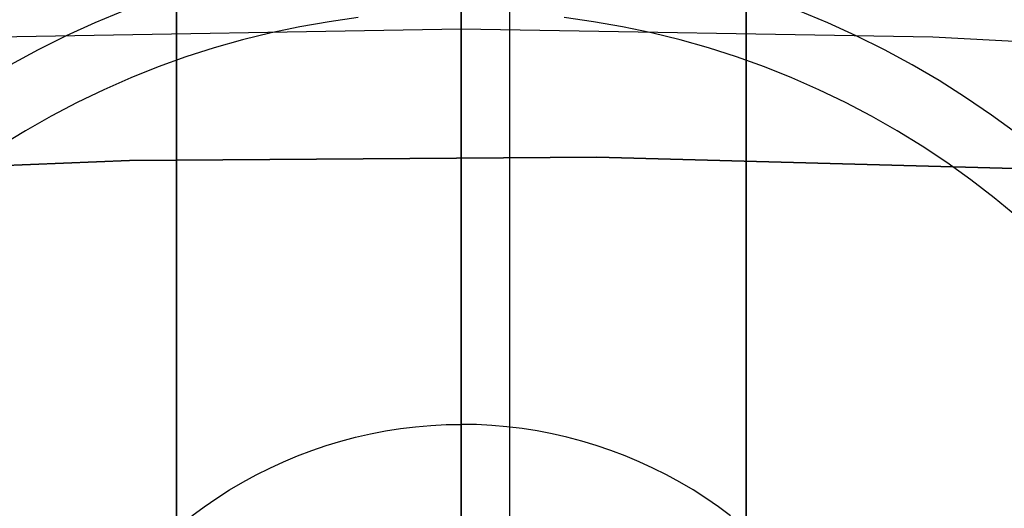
# Model space of a CAD drawing. Header units: millimetres. Extents: x 8929 to 10091, y -2708 to -1691.
# Tile 158 of 196: x 9508.43 to 9511.88, y -2011.86 to -2010.14. Entities that reach past the tile are written whole.
import ezdxf

# ---------------------------------------------------------------- set-up
doc = ezdxf.new("R2010")
doc.units = ezdxf.units.MM
for name, color, linetype in [('1', 7, 'Continuous'), ('COLOR EXT', 7, 'Continuous'), ('luz', 7, 'Continuous'), ('PLASTICO NEGRO', 7, 'Continuous')]:
    doc.layers.add(name, color=color, linetype=linetype)

msp = doc.modelspace()

# ---------------------------------------------------------------- linework, layer by layer
at = {"layer": '1', "color": 7, "true_color": 0xffffff}
for p, q in [((9510.1469, -2133.9261, 71.7042), (9510.1469, -1982.3154, 71.7042)), ((9510.1469, -2038.1211, 44.6532), (9510.1469, -1990.1207, 44.6532))]:
    msp.add_line(p, q, dxfattribs=at)
at = {"layer": 'COLOR EXT', "color": 30, "true_color": 0xff8d00}
for p, q in [((9508.976, -2023.126, 21.6035), (9508.976, -1985.1276, 21.6035)), ((9508.976, -1985.1276, 25.6035), (9508.976, -2023.126, 25.6035)), ((9508.976, -2023.126, 23.6035), (9508.976, -1985.1276, 23.6035)), ((9509.976, -2023.1117, 25.6035), (9509.976, -1985.1207, 25.6035)), ((9510.976, -1985.1276, 21.6035), (9510.976, -2023.126, 21.6035)), ((9510.976, -2023.126, 25.6035), (9510.976, -1985.1276, 25.6035)), ((9510.976, -2023.126, 23.6035), (9510.976, -1985.1276, 23.6035)), ((9508.7916, -2010.11, 19.5035), (9508.6898, -2010.1522, 19.5035)), ((9509.976, -2011.5617, 6.5035), (9509.976, -2010.1117, 6.5035)), ((9511.2622, -2010.1522, 19.5035), (9511.1604, -2010.11, 19.5035)), ((9508.6898, -2010.1522, 19.5035), (9508.5896, -2010.1978, 19.5035)), ((9509.5118, -2010.1478, 6.5035), (9509.4098, -2010.1656, 6.5035)), ((9509.6144, -2010.1336, 6.5035), (9509.5118, -2010.1478, 6.5035)), ((9510.4402, -2010.1478, 6.5035), (9510.3376, -2010.1336, 6.5035)), ((9510.5422, -2010.1656, 6.5035), (9510.4402, -2010.1478, 6.5035)), ((9511.3624, -2010.1978, 19.5035), (9511.2622, -2010.1522, 19.5035)), ((9509.3084, -2010.1869, 6.5035), (9509.2079, -2010.2117, 6.5035)), ((9509.4098, -2010.1656, 6.5035), (9509.3084, -2010.1869, 6.5035)), ((9510.6436, -2010.1869, 6.5035), (9510.5422, -2010.1656, 6.5035)), ((9510.7441, -2010.2117, 6.5035), (9510.6436, -2010.1869, 6.5035)), ((9508.5896, -2010.1978, 19.5035), (9508.491, -2010.2468, 19.5035)), ((9509.2079, -2010.2117, 6.5035), (9509.1082, -2010.2399, 6.5035)), ((9510.8438, -2010.2399, 6.5035), (9510.7441, -2010.2117, 6.5035)), ((9511.461, -2010.2468, 19.5035), (9511.3624, -2010.1978, 19.5035)), ((9508.491, -2010.2468, 19.5035), (9508.3941, -2010.2991, 19.5035)), ((9509.1082, -2010.2399, 6.5035), (9509.0096, -2010.2716, 6.5035)), ((9510.9424, -2010.2716, 6.5035), (9510.8438, -2010.2399, 6.5035)), ((9511.5579, -2010.2991, 19.5035), (9511.461, -2010.2468, 19.5035)), ((9509.0096, -2010.2716, 6.5035), (9508.9122, -2010.3066, 6.5035)), ((9511.0398, -2010.3066, 6.5035), (9510.9424, -2010.2716, 6.5035)), ((9508.9122, -2010.3066, 6.5035), (9508.816, -2010.345, 6.5035)), ((9511.136, -2010.345, 6.5035), (9511.0398, -2010.3066, 6.5035)), ((9511.653, -2010.3548, 19.5035), (9511.5579, -2010.2991, 19.5035)), ((9508.816, -2010.345, 6.5035), (9508.7212, -2010.3867, 6.5035)), ((9511.2308, -2010.3867, 6.5035), (9511.136, -2010.345, 6.5035)), ((9511.7461, -2010.4136, 19.5035), (9511.653, -2010.3548, 19.5035)), ((9508.7212, -2010.3867, 6.5035), (9508.6279, -2010.4317, 6.5035)), ((9511.3241, -2010.4317, 6.5035), (9511.2308, -2010.3867, 6.5035)), ((9508.6279, -2010.4317, 6.5035), (9508.5362, -2010.4798, 6.5035)), ((9511.4158, -2010.4798, 6.5035), (9511.3241, -2010.4317, 6.5035)), ((9511.8371, -2010.4756, 19.5035), (9511.7461, -2010.4136, 19.5035)), ((9508.5362, -2010.4798, 6.5035), (9508.4462, -2010.5311, 6.5035)), ((9511.5058, -2010.5311, 6.5035), (9511.4158, -2010.4798, 6.5035)), ((9511.926, -2010.5406, 19.5035), (9511.8371, -2010.4756, 19.5035)), ((9508.4462, -2010.5311, 6.5035), (9508.358, -2010.5854, 6.5035)), ((9511.594, -2010.5854, 6.5035), (9511.5058, -2010.5311, 6.5035)), ((9511.6802, -2010.6427, 6.5035), (9511.594, -2010.5854, 6.5035)), ((9511.7644, -2010.703, 6.5035), (9511.6802, -2010.6427, 6.5035)), ((9511.8465, -2010.7662, 6.5035), (9511.7644, -2010.703, 6.5035)), ((9511.9263, -2010.8322, 6.5035), (9511.8465, -2010.7662, 6.5035)), ((9509.7626, -2011.5764, 6.5035), (9509.8158, -2011.57, 6.5035)), ((9509.8158, -2011.57, 6.5035), (9509.8691, -2011.5654, 6.5035)), ((9509.8691, -2011.5654, 6.5035), (9509.9225, -2011.5626, 6.5035)), ((9509.9225, -2011.5626, 6.5035), (9509.976, -2011.5617, 6.5035)), ((9509.976, -2011.5617, 6.5035), (9509.976, -2011.8617, 6.8035)), ((9510.0295, -2011.5626, 6.5035), (9509.976, -2011.5617, 6.5035)), ((9510.0829, -2011.5654, 6.5035), (9510.0295, -2011.5626, 6.5035)), ((9510.1363, -2011.57, 6.5035), (9510.0829, -2011.5654, 6.5035)), ((9510.1894, -2011.5764, 6.5035), (9510.1363, -2011.57, 6.5035)), ((9509.5533, -2011.6204, 6.5035), (9509.6051, -2011.6067, 6.5035)), ((9509.6051, -2011.6067, 6.5035), (9509.6572, -2011.5948, 6.5035)), ((9509.6572, -2011.5948, 6.5035), (9509.7098, -2011.5847, 6.5035)), ((9509.7098, -2011.5847, 6.5035), (9509.7626, -2011.5764, 6.5035)), ((9510.2422, -2011.5847, 6.5035), (9510.1894, -2011.5764, 6.5035)), ((9510.2948, -2011.5948, 6.5035), (9510.2422, -2011.5847, 6.5035)), ((9510.3469, -2011.6067, 6.5035), (9510.2948, -2011.5948, 6.5035)), ((9510.3987, -2011.6204, 6.5035), (9510.3469, -2011.6067, 6.5035)), ((9509.4515, -2011.6531, 6.5035), (9509.5021, -2011.6359, 6.5035)), ((9509.5021, -2011.6359, 6.5035), (9509.5533, -2011.6204, 6.5035)), ((9510.4499, -2011.6359, 6.5035), (9510.3987, -2011.6204, 6.5035)), ((9510.5005, -2011.6531, 6.5035), (9510.4499, -2011.6359, 6.5035)), ((9509.3521, -2011.6928, 6.5035), (9509.4014, -2011.6721, 6.5035)), ((9509.4014, -2011.6721, 6.5035), (9509.4515, -2011.6531, 6.5035)), ((9510.5506, -2011.6721, 6.5035), (9510.5005, -2011.6531, 6.5035)), ((9510.5999, -2011.6928, 6.5035), (9510.5506, -2011.6721, 6.5035)), ((9509.3035, -2011.7152, 6.5035), (9509.3521, -2011.6928, 6.5035)), ((9510.6485, -2011.7152, 6.5035), (9510.5999, -2011.6928, 6.5035)), ((9509.2087, -2011.7649, 6.5035), (9509.2557, -2011.7392, 6.5035)), ((9509.2557, -2011.7392, 6.5035), (9509.3035, -2011.7152, 6.5035)), ((9510.6963, -2011.7392, 6.5035), (9510.6485, -2011.7152, 6.5035)), ((9510.7433, -2011.7649, 6.5035), (9510.6963, -2011.7392, 6.5035)), ((9509.1627, -2011.7922, 6.5035), (9509.2087, -2011.7649, 6.5035)), ((9510.7893, -2011.7922, 6.5035), (9510.7433, -2011.7649, 6.5035)), ((9509.1177, -2011.8211, 6.5035), (9509.1627, -2011.7922, 6.5035)), ((9510.8344, -2011.8211, 6.5035), (9510.7893, -2011.7922, 6.5035)), ((9509.0736, -2011.8515, 6.5035), (9509.1177, -2011.8211, 6.5035)), ((9510.8784, -2011.8515, 6.5035), (9510.8344, -2011.8211, 6.5035)), ((9509.0307, -2011.8834, 6.5035), (9509.0736, -2011.8515, 6.5035)), ((9510.9214, -2011.8834, 6.5035), (9510.8784, -2011.8515, 6.5035))]:
    msp.add_line(p, q, dxfattribs=at)
at = {"layer": 'luz', "color": 7, "true_color": 0xffffff}
for p, q in [((9509.976, -2006.3953, -20.0908), (9509.976, -2012.7251, -18.4128)), ((9509.976, -2010.0869, -25.3483), (9509.976, -2010.1669, -25.35)), ((9509.976, -2010.1736, -25.35), (9508.3211, -2010.2022, -25.35)), ((9509.976, -2010.1669, -25.35), (9509.976, -2010.2469, -25.3488)), ((9511.631, -2010.2022, -25.35), (9509.976, -2010.1736, -25.35)), ((9513.2839, -2010.2879, -25.35), (9511.631, -2010.2022, -25.35)), ((9509.976, -2010.2469, -25.3488), (9509.976, -2010.3268, -25.3449)), ((9509.976, -2010.3268, -25.3449), (9509.976, -2010.4065, -25.3382)), ((9509.976, -2010.4065, -25.3382), (9509.976, -2010.486, -25.3288)), ((9509.976, -2010.486, -25.3288), (9509.976, -2010.5651, -25.3166)), ((9509.976, -2010.5651, -25.3166), (9509.976, -2010.6437, -25.3017)), ((9509.976, -2010.6437, -25.3017), (9509.976, -2010.7217, -25.2841)), ((9509.976, -2010.7217, -25.2841), (9509.976, -2010.7991, -25.2639)), ((9509.976, -2010.7991, -25.2639), (9509.976, -2010.8758, -25.2409)), ((9509.976, -2010.8758, -25.2409), (9509.976, -2010.9516, -25.2153)), ((9509.976, -2010.9516, -25.2153), (9509.976, -2011.0264, -25.1872)), ((9509.976, -2011.0264, -25.1872), (9509.976, -2011.1003, -25.1564)), ((9509.976, -2011.1003, -25.1564), (9509.976, -2011.173, -25.1231)), ((9509.976, -2011.173, -25.1231), (9509.976, -2011.2446, -25.0873)), ((9509.976, -2011.2446, -25.0873), (9509.976, -2011.3149, -25.0491)), ((9509.976, -2011.3149, -25.0491), (9509.976, -2011.3838, -25.0084)), ((9509.976, -2011.3838, -25.0084), (9509.976, -2011.4512, -24.9654)), ((9509.976, -2011.4512, -24.9654), (9509.976, -2011.5172, -24.9201)), ((9509.976, -2011.5172, -24.9201), (9509.976, -2011.5815, -24.8726)), ((9509.976, -2011.5815, -24.8726), (9509.976, -2011.6442, -24.8228)), ((9509.976, -2011.6442, -24.8228), (9509.976, -2011.7051, -24.771)), ((9509.976, -2011.7051, -24.771), (9509.976, -2011.7641, -24.717)), ((9509.976, -2011.7641, -24.717), (9509.976, -2011.8213, -24.661)), ((9509.976, -2011.8213, -24.661), (9509.976, -2011.8765, -24.6031))]:
    msp.add_line(p, q, dxfattribs=at)
at = {"layer": 'PLASTICO NEGRO', "color": 254, "true_color": 0xcad1ee}
for p, q in [((9508.8118, -2010.635, 33.9035), (9507.1735, -2010.7035, 33.9035)), ((9507.1735, -2010.7035, 35.4035), (9508.8118, -2010.635, 35.4035)), ((9508.8118, -2010.635, 34.6535), (9507.1735, -2010.7035, 34.6535)), ((9510.4515, -2010.6231, 33.9035), (9508.8118, -2010.635, 33.9035)), ((9508.8118, -2010.635, 35.4035), (9510.4515, -2010.6231, 35.4035)), ((9510.4515, -2010.6231, 34.6535), (9508.8118, -2010.635, 34.6535)), ((9512.0907, -2010.6678, 33.9035), (9510.4515, -2010.6231, 33.9035)), ((9510.4515, -2010.6231, 35.4035), (9512.0907, -2010.6678, 35.4035)), ((9512.0907, -2010.6678, 34.6535), (9510.4515, -2010.6231, 34.6535))]:
    msp.add_line(p, q, dxfattribs=at)

doc.saveas('drawing.dxf')
